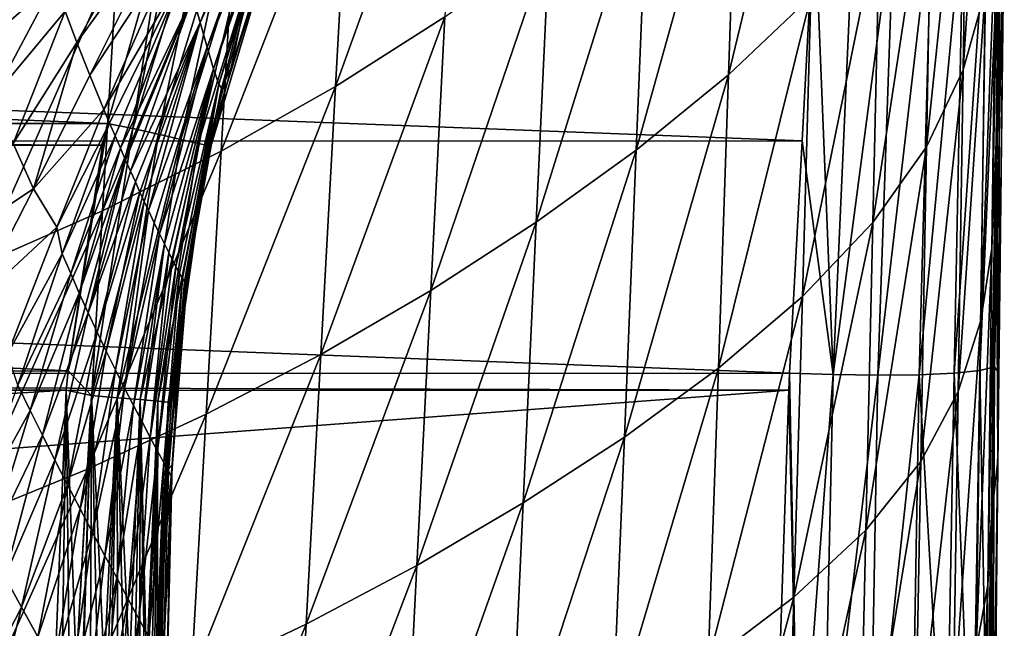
# Model space of a CAD drawing. Header units: metres. Extents: x -26 to 26, y -167 to 32.
# Tile 156 of 237: x 14.84 to 21.42, y -52.57 to -48.5. Entities that reach past the tile are written whole.
import ezdxf

# ---------------------------------------------------------------- set-up
doc = ezdxf.new("R2010")
doc.units = ezdxf.units.M
doc.layers.add('solid_12_411_043_XXX', color=7, linetype='CONTINUOUS')

msp = doc.modelspace()

# ---------------------------------------------------------------- linework, layer by layer
at = {"layer": 'solid_12_411_043_XXX'}
for points in [[(21.147385, -48.836487, 122.864868), (21.179817, -46.691254, 122.653419), (21.324718, -46.119251, 123.390266)], [(21.295624, -48.31287, 123.607498), (21.147385, -48.836487, 122.864868), (21.324718, -46.119251, 123.390266)], [(19.579268, -48.869297, 120.18119), (19.646389, -46.919754, 119.897278), (20.185606, -46.352318, 120.420013)], [(20.129675, -48.346111, 120.702133), (19.579268, -48.869297, 120.18119), (20.185606, -46.352318, 120.420013)], [(16.952269, -48.947502, 118.249619), (17.049564, -47.171906, 117.855789), (17.775686, -46.670677, 118.235878)], [(17.682816, -48.482407, 118.626152), (16.952269, -48.947502, 118.249619), (17.775686, -46.670677, 118.235878)], [(20.902916, -49.351681, 122.153343), (20.940804, -47.254211, 121.946899), (21.179817, -46.691254, 122.653419)], [(21.147385, -48.836487, 122.864868), (20.902916, -49.351681, 122.153343), (21.179817, -46.691254, 122.653419)], [(18.961594, -49.372841, 119.726112), (19.039236, -47.465828, 119.437508), (19.646389, -46.919754, 119.897278)], [(19.579268, -48.869297, 120.18119), (18.961594, -49.372841, 119.726112), (19.646389, -46.919754, 119.897278)], [(16.188889, -49.380344, 117.895767), (16.288599, -47.638382, 117.498535), (17.049564, -47.171906, 117.855789)], [(16.952269, -48.947502, 118.249619), (16.188889, -49.380344, 117.895767), (17.049564, -47.171906, 117.855789)], [(21.340755, -50.02956, 124.524185), (21.368694, -47.781528, 124.364944), (21.394154, -47.150623, 125.123932)], [(21.368063, -49.317299, 125.281731), (21.340755, -50.02956, 124.524185), (21.394154, -47.150623, 125.123932)], [(21.387072, -50.863335, 136.230362), (21.368063, -49.317299, 125.281731), (21.394154, -47.150623, 125.123932)], [(21.417324, -48.173458, 136.562485), (21.387072, -50.863335, 136.230362), (21.394154, -47.150623, 125.123932)], [(20.544867, -49.857216, 121.495453), (20.590855, -47.806606, 121.291893), (20.940804, -47.254211, 121.946899)], [(20.902916, -49.351681, 122.153343), (20.544867, -49.857216, 121.495453), (20.940804, -47.254211, 121.946899)], [(16.046909, -48.518673, 172.488663), (15.998068, -48.341267, 171.966751), (16.520918, -47.316696, 172.546875)], [(16.046909, -48.518673, 172.488663), (16.520918, -47.316696, 172.546875), (16.535498, -47.44838, 173.046539)], [(16.093515, -48.683411, 173.016571), (16.046909, -48.518673, 172.488663), (16.535498, -47.44838, 173.046539)], [(16.093515, -48.683411, 173.016571), (16.535498, -47.44838, 173.046539), (16.545717, -47.56422, 173.554184)], [(15.951117, -47.479836, 177.857468), (15.802127, -47.891842, 177.857498), (15.59853, -49.227356, 177.835999)], [(16.131395, -47.499569, 177.835388), (15.951117, -47.479836, 177.857468), (15.59853, -49.227356, 177.835999)], [(16.131395, -47.499569, 177.835388), (15.59853, -49.227356, 177.835999), (15.768338, -49.266399, 177.766327)], [(16.295891, -47.562515, 177.764038), (16.131395, -47.499569, 177.835388), (15.768338, -49.266399, 177.766327)], [(18.293474, -49.854027, 119.315552), (18.380079, -47.987633, 119.020851), (19.039236, -47.465828, 119.437508)], [(18.961594, -49.372841, 119.726112), (18.293474, -49.854027, 119.315552), (19.039236, -47.465828, 119.437508)], [(15.222576, -48.65226, 169.935516), (15.144398, -48.444199, 169.483017), (15.81244, -47.581478, 169.89238)], [(15.222576, -48.65226, 169.935516), (15.81244, -47.581478, 169.89238), (15.856897, -47.776741, 170.409103)], [(16.295891, -47.562515, 177.764038), (15.768338, -49.266399, 177.766327), (15.919296, -49.301113, 177.648285)], [(16.441633, -47.618294, 177.643143), (16.295891, -47.562515, 177.764038), (15.919296, -49.301113, 177.648285)], [(16.136372, -48.828148, 173.554581), (16.093515, -48.683411, 173.016571), (16.545717, -47.56422, 173.554184)], [(16.136372, -48.828148, 173.554581), (16.545717, -47.56422, 173.554184), (16.554007, -47.648315, 174.070282)], [(15.394899, -49.778694, 117.56498), (15.495204, -48.067688, 117.164551), (16.288599, -47.638382, 117.498535)], [(16.188889, -49.380344, 117.895767), (15.394899, -49.778694, 117.56498), (16.288599, -47.638382, 117.498535)], [(16.441633, -47.618294, 177.643143), (15.919296, -49.301113, 177.648285), (16.033222, -49.32732, 177.492523)], [(16.550554, -47.659985, 177.483871), (16.441633, -47.618294, 177.643143), (16.033222, -49.32732, 177.492523)], [(16.171364, -48.931309, 174.103073), (16.136372, -48.828148, 173.554581), (16.554007, -47.648315, 174.070282)], [(16.171364, -48.931309, 174.103073), (16.554007, -47.648315, 174.070282), (16.565229, -47.67886, 174.593338)], [(21.357491, -50.82267, 136.528122), (21.423376, -47.636192, 136.643402), (21.395739, -47.672367, 136.906403)], [(21.387072, -50.863335, 136.230362), (21.423376, -47.636192, 136.643402), (21.357491, -50.82267, 136.528122)], [(21.417324, -48.173458, 136.562485), (21.423376, -47.636192, 136.643402), (21.387072, -50.863335, 136.230362)], [(16.550554, -47.659985, 177.483871), (16.033222, -49.32732, 177.492523), (16.099882, -49.342659, 177.31778)], [(16.612696, -47.683777, 177.305893), (16.550554, -47.659985, 177.483871), (16.099882, -49.342659, 177.31778)], [(16.612696, -47.683777, 177.305893), (16.099882, -49.342659, 177.31778), (16.119419, -49.348251, 177.144073)], [(16.612696, -47.683777, 177.305893), (16.119419, -49.348251, 177.144073), (16.25396, -48.820103, 177.139465)], [(16.171364, -48.931309, 174.103073), (16.565229, -47.67886, 174.593338), (16.364384, -48.301785, 174.625336)], [(16.612696, -47.683777, 177.305893), (16.25396, -48.820103, 177.139465), (16.47332, -48.117638, 177.133438)], [(21.088388, -50.864628, 137.102203), (21.306042, -47.709385, 137.173477), (21.151449, -47.740597, 137.423782)], [(21.258745, -50.846306, 136.824554), (21.306042, -47.709385, 137.173477), (21.088388, -50.864628, 137.102203)], [(21.258745, -50.846306, 136.824554), (21.395739, -47.672367, 136.906403), (21.306042, -47.709385, 137.173477)], [(21.357491, -50.82267, 136.528122), (21.395739, -47.672367, 136.906403), (21.258745, -50.846306, 136.824554)], [(-20.15344, -47.768009, 137.908936), (20.070938, -49.311081, 137.751358), (20.153627, -47.764984, 137.909286)], [(-20.15344, -47.768009, 137.908936), (-20.070822, -49.312672, 137.751221), (20.070938, -49.311081, 137.751358)], [(15.309065, -48.871777, 170.419525), (15.222576, -48.65226, 169.935516), (15.856897, -47.776741, 170.409103)], [(15.309065, -48.871777, 170.419525), (15.856897, -47.776741, 170.409103), (15.902647, -47.96888, 170.927246)], [(20.279972, -50.873459, 137.606873), (20.153627, -47.764984, 137.909286), (20.070938, -49.311081, 137.751358)], [(20.279972, -50.873459, 137.606873), (20.41832, -47.775204, 137.879944), (20.153627, -47.764984, 137.909286)], [(20.279972, -50.873459, 137.606873), (20.687592, -47.774448, 137.789429), (20.41832, -47.775204, 137.879944)], [(20.576939, -50.878441, 137.507126), (20.687592, -47.774448, 137.789429), (20.279972, -50.873459, 137.606873)], [(20.576939, -50.878441, 137.507126), (20.939516, -47.762894, 137.634857), (20.687592, -47.774448, 137.789429)], [(20.854742, -50.875637, 137.336105), (20.939516, -47.762894, 137.634857), (20.576939, -50.878441, 137.507126)], [(20.854742, -50.875637, 137.336105), (21.151449, -47.740597, 137.423782), (20.939516, -47.762894, 137.634857)], [(21.088388, -50.864628, 137.102203), (21.151449, -47.740597, 137.423782), (20.854742, -50.875637, 137.336105)], [(21.266039, -50.512276, 123.76194), (21.295624, -48.31287, 123.607498), (21.368694, -47.781528, 124.364944)], [(21.340755, -50.02956, 124.524185), (21.266039, -50.512276, 123.76194), (21.368694, -47.781528, 124.364944)], [(20.073286, -50.351036, 120.905792), (20.129675, -48.346111, 120.702133), (20.590855, -47.806606, 121.291893)], [(20.544867, -49.857216, 121.495453), (20.073286, -50.351036, 120.905792), (20.590855, -47.806606, 121.291893)], [(15.802127, -47.891842, 177.857498), (-15.793832, -47.915928, 177.857498), (15.428016, -49.194134, 177.857605)], [(15.428016, -49.194134, 177.857605), (-15.793832, -47.915928, 177.857498), (-15.427872, -49.194653, 177.857605)], [(15.802127, -47.891842, 177.857498), (15.428016, -49.194134, 177.857605), (15.59853, -49.227356, 177.835999)], [(15.403319, -49.101276, 170.936539), (15.309065, -48.871777, 170.419525), (15.902647, -47.96888, 170.927246)], [(15.403319, -49.101276, 170.936539), (15.902647, -47.96888, 170.927246), (15.949611, -48.15723, 171.446625)], [(14.395704, -48.425217, 168.248093), (14.994381, -48.003799, 168.530655), (14.525048, -48.724968, 168.820816)], [(14.525048, -48.724968, 168.820816), (14.994381, -48.003799, 168.530655), (15.074738, -48.247807, 169.058212)], [(17.589512, -50.31028, 118.926781), (17.682816, -48.482407, 118.626152), (18.380079, -47.987633, 119.020851)], [(18.293474, -49.854027, 119.315552), (17.589512, -50.31028, 118.926781), (18.380079, -47.987633, 119.020851)], [(14.574523, -50.140686, 117.253006), (14.673678, -48.457817, 116.849915), (15.495204, -48.067688, 117.164551)], [(15.394899, -49.778694, 117.56498), (14.574523, -50.140686, 117.253006), (15.495204, -48.067688, 117.164551)], [(15.441415, -49.191559, 171.143753), (15.403319, -49.101276, 170.936539), (15.949611, -48.15723, 171.446625)], [(15.478382, -49.277931, 171.344055), (15.441415, -49.191559, 171.143753), (15.949611, -48.15723, 171.446625)], [(15.51418, -49.360447, 171.537323), (15.478382, -49.277931, 171.344055), (15.949611, -48.15723, 171.446625)], [(15.51418, -49.360447, 171.537323), (15.949611, -48.15723, 171.446625), (15.998068, -48.341267, 171.966751)], [(16.364384, -48.301785, 174.625336), (16.47332, -48.117638, 177.133438), (16.25396, -48.820103, 177.139465)], [(14.525048, -48.724968, 168.820816), (15.074738, -48.247807, 169.058212), (14.660029, -49.025883, 169.37973)], [(14.660029, -49.025883, 169.37973), (15.074738, -48.247807, 169.058212), (15.144398, -48.444199, 169.483017)], [(16.171364, -48.931309, 174.103073), (16.364384, -48.301785, 174.625336), (16.191839, -48.953091, 174.6595)], [(16.191839, -48.953091, 174.6595), (16.364384, -48.301785, 174.625336), (16.25396, -48.820103, 177.139465)], [(21.114485, -50.987659, 123.014282), (21.147385, -48.836487, 122.864868), (21.295624, -48.31287, 123.607498)], [(21.266039, -50.512276, 123.76194), (21.114485, -50.987659, 123.014282), (21.295624, -48.31287, 123.607498)], [(15.548776, -49.439182, 171.723602), (15.51418, -49.360447, 171.537323), (15.998068, -48.341267, 171.966751)], [(15.582169, -49.514267, 171.90332), (15.548776, -49.439182, 171.723602), (15.998068, -48.341267, 171.966751)], [(15.582169, -49.514267, 171.90332), (15.998068, -48.341267, 171.966751), (16.046909, -48.518673, 172.488663)], [(19.511707, -50.829994, 120.388062), (19.579268, -48.869297, 120.18119), (20.129675, -48.346111, 120.702133)], [(20.073286, -50.351036, 120.905792), (19.511707, -50.829994, 120.388062), (20.129675, -48.346111, 120.702133)], [(14.660029, -49.025883, 169.37973), (15.144398, -48.444199, 169.483017), (14.798154, -49.328941, 169.921173)], [(14.798154, -49.328941, 169.921173), (15.144398, -48.444199, 169.483017), (15.222576, -48.65226, 169.935516)], [(16.854561, -50.739155, 118.555664), (16.952269, -48.947502, 118.249619), (17.682816, -48.482407, 118.626152)], [(17.589512, -50.31028, 118.926781), (16.854561, -50.739155, 118.555664), (17.682816, -48.482407, 118.626152)], [(15.614237, -49.585541, 172.076492), (15.582169, -49.514267, 171.90332), (16.046909, -48.518673, 172.488663)], [(15.644932, -49.652996, 172.24353), (15.614237, -49.585541, 172.076492), (16.046909, -48.518673, 172.488663)], [(15.674187, -49.716579, 172.404526), (15.644932, -49.652996, 172.24353), (16.046909, -48.518673, 172.488663)], [(15.701973, -49.776318, 172.559662), (15.674187, -49.716579, 172.404526), (16.046909, -48.518673, 172.488663)], [(15.701973, -49.776318, 172.559662), (16.046909, -48.518673, 172.488663), (16.093515, -48.683411, 173.016571)], [(14.798154, -49.328941, 169.921173), (15.222576, -48.65226, 169.935516), (14.932984, -49.631203, 170.443344)], [(14.932984, -49.631203, 170.443344), (15.222576, -48.65226, 169.935516), (15.309065, -48.871777, 170.419525)], [(15.7409, -49.858868, 172.781815), (15.701973, -49.776318, 172.559662), (16.093515, -48.683411, 173.016571)], [(15.776541, -49.933201, 172.991547), (15.7409, -49.858868, 172.781815), (16.093515, -48.683411, 173.016571)], [(15.776541, -49.933201, 172.991547), (16.093515, -48.683411, 173.016571), (16.136372, -48.828148, 173.554581)], [(15.808924, -49.999596, 173.189087), (15.776541, -49.933201, 172.991547), (16.136372, -48.828148, 173.554581)], [(15.83805, -50.058273, 173.374893), (15.808924, -49.999596, 173.189087), (16.136372, -48.828148, 173.554581)], [(15.863741, -50.109066, 173.549545), (15.83805, -50.058273, 173.374893), (16.136372, -48.828148, 173.554581)], [(15.885902, -50.151974, 173.713516), (15.863741, -50.109066, 173.549545), (16.136372, -48.828148, 173.554581)], [(15.885902, -50.151974, 173.713516), (16.136372, -48.828148, 173.554581), (16.171364, -48.931309, 174.103073)], [(16.191839, -48.953091, 174.6595), (16.25396, -48.820103, 177.139465), (16.119419, -49.348251, 177.144073)], [(20.864578, -51.455242, 122.298477), (20.902916, -49.351681, 122.153343), (21.147385, -48.836487, 122.864868)], [(21.114485, -50.987659, 123.014282), (20.864578, -51.455242, 122.298477), (21.147385, -48.836487, 122.864868)], [(14.932984, -49.631203, 170.443344), (15.309065, -48.871777, 170.419525), (15.403319, -49.101276, 170.936539)], [(18.883532, -51.291027, 119.939034), (18.961594, -49.372841, 119.726112), (19.579268, -48.869297, 120.18119)], [(19.511707, -50.829994, 120.388062), (18.883532, -51.291027, 119.939034), (19.579268, -48.869297, 120.18119)], [(15.910218, -50.197693, 173.91713), (15.885902, -50.151974, 173.713516), (16.171364, -48.931309, 174.103073)], [(15.928935, -50.231323, 174.104736), (15.910218, -50.197693, 173.91713), (16.171364, -48.931309, 174.103073)], [(15.942577, -50.254162, 174.277756), (15.928935, -50.231323, 174.104736), (16.171364, -48.931309, 174.103073)], [(15.942577, -50.254162, 174.277756), (16.171364, -48.931309, 174.103073), (16.190361, -48.959385, 174.659836)], [(15.954689, -50.270878, 174.513031), (15.942577, -50.254162, 174.277756), (16.190361, -48.959385, 174.659836)], [(15.954689, -50.270878, 174.513031), (16.190361, -48.959385, 174.659836), (16.058577, -49.599598, 174.69249)], [(16.058577, -49.599598, 174.69249), (16.190361, -48.959385, 174.659836), (16.085787, -49.499352, 177.145386)], [(16.190361, -48.959385, 174.659836), (16.119419, -49.348251, 177.144073), (16.085787, -49.499352, 177.145386)], [(16.088787, -51.138279, 118.20697), (16.188889, -49.380344, 117.895767), (16.952269, -48.947502, 118.249619)], [(16.854561, -50.739155, 118.555664), (16.088787, -51.138279, 118.20697), (16.952269, -48.947502, 118.249619)], [(16.190361, -48.959385, 174.659836), (16.191839, -48.953091, 174.6595), (16.119419, -49.348251, 177.144073)], [(16.171364, -48.931309, 174.103073), (16.191839, -48.953091, 174.6595), (16.190361, -48.959385, 174.659836)], [(14.932984, -49.631203, 170.443344), (15.403319, -49.101276, 170.936539), (15.088636, -49.88694, 170.949097)], [(15.088636, -49.88694, 170.949097), (15.403319, -49.101276, 170.936539), (15.441415, -49.191559, 171.143753)], [(15.428016, -49.194134, 177.857605), (-15.427872, -49.194653, 177.857605), (15.395385, -49.340431, 177.85762)], [(15.395385, -49.340431, 177.85762), (-15.427872, -49.194653, 177.857605), (-15.391902, -49.356426, 177.85762)], [(15.125737, -50.066536, 171.15892), (15.088636, -49.88694, 170.949097), (15.441415, -49.191559, 171.143753)], [(15.125737, -50.066536, 171.15892), (15.441415, -49.191559, 171.143753), (15.478382, -49.277931, 171.344055)], [(15.428016, -49.194134, 177.857605), (15.395385, -49.340431, 177.85762), (15.16438, -50.84795, 177.857758)], [(15.59853, -49.227356, 177.835999), (15.428016, -49.194134, 177.857605), (15.16438, -50.84795, 177.857758)], [(15.59853, -49.227356, 177.835999), (15.16438, -50.84795, 177.857758), (15.321976, -51.013905, 177.836533)], [(15.768338, -49.266399, 177.766327), (15.59853, -49.227356, 177.835999), (15.321976, -51.013905, 177.836533)], [(15.125737, -50.066536, 171.15892), (15.478382, -49.277931, 171.344055), (15.182391, -50.198521, 171.370193)], [(15.182391, -50.198521, 171.370193), (15.478382, -49.277931, 171.344055), (15.51418, -49.360447, 171.537323)], [(15.768338, -49.266399, 177.766327), (15.321976, -51.013905, 177.836533), (15.493834, -51.0284, 177.768311)], [(15.919296, -49.301113, 177.648285), (15.768338, -49.266399, 177.766327), (15.493834, -51.0284, 177.768311)], [(-20.070822, -49.312672, 137.751221), (19.987951, -50.863735, 137.638336), (20.070938, -49.311081, 137.751358)], [(-20.070822, -49.312672, 137.751221), (-19.987764, -50.866928, 137.638153), (19.987951, -50.863735, 137.638336)], [(15.395385, -49.340431, 177.85762), (-15.391902, -49.356426, 177.85762), (15.16438, -50.84795, 177.857758)], [(15.16438, -50.84795, 177.857758), (-15.391902, -49.356426, 177.85762), (-15.163492, -50.857059, 177.857758)], [(14.798154, -49.328941, 169.921173), (14.932984, -49.631203, 170.443344), (14.346543, -50.019833, 170.028488)], [(15.182391, -50.198521, 171.370193), (15.51418, -49.360447, 171.537323), (15.239387, -50.329845, 171.584183)], [(15.239387, -50.329845, 171.584183), (15.51418, -49.360447, 171.537323), (15.548776, -49.439182, 171.723602)], [(15.919296, -49.301113, 177.648285), (15.493834, -51.0284, 177.768311), (15.647059, -51.041328, 177.652847)], [(16.033222, -49.32732, 177.492523), (15.919296, -49.301113, 177.648285), (15.647059, -51.041328, 177.652847)], [(16.033222, -49.32732, 177.492523), (15.647059, -51.041328, 177.652847), (15.76369, -51.051174, 177.500275)], [(16.099882, -49.342659, 177.31778), (16.033222, -49.32732, 177.492523), (15.76369, -51.051174, 177.500275)], [(16.099882, -49.342659, 177.31778), (15.76369, -51.051174, 177.500275), (15.833428, -51.057068, 177.328522)], [(16.099882, -49.342659, 177.31778), (15.833428, -51.057068, 177.328522), (15.856687, -51.055359, 177.156906)], [(16.099882, -49.342659, 177.31778), (15.856687, -51.055359, 177.156906), (15.865534, -50.955078, 177.156311)], [(16.099882, -49.342659, 177.31778), (15.865534, -50.955078, 177.156311), (15.957527, -50.197002, 177.151047)], [(16.099882, -49.342659, 177.31778), (15.957527, -50.197002, 177.151047), (16.085787, -49.499352, 177.145386)], [(16.099882, -49.342659, 177.31778), (16.085787, -49.499352, 177.145386), (16.119419, -49.348251, 177.144073)], [(20.279972, -50.873459, 137.606873), (20.070938, -49.311081, 137.751358), (19.987951, -50.863735, 137.638336)], [(20.498444, -51.914055, 121.63842), (20.544867, -49.857216, 121.495453), (20.902916, -49.351681, 122.153343)], [(20.864578, -51.455242, 122.298477), (20.498444, -51.914055, 121.63842), (20.902916, -49.351681, 122.153343)], [(21.312237, -52.280678, 124.635971), (21.340755, -50.02956, 124.524185), (21.368063, -49.317299, 125.281731)], [(21.337294, -51.824711, 125.410385), (21.312237, -52.280678, 124.635971), (21.368063, -49.317299, 125.281731)], [(21.380535, -51.446678, 136.179474), (21.337294, -51.824711, 125.410385), (21.368063, -49.317299, 125.281731)], [(21.380535, -51.446678, 136.179474), (21.368063, -49.317299, 125.281731), (21.387072, -50.863335, 136.230362)], [(15.294225, -51.505592, 117.881058), (15.394899, -49.778694, 117.56498), (16.188889, -49.380344, 117.895767)], [(16.088787, -51.138279, 118.20697), (15.294225, -51.505592, 117.881058), (16.188889, -49.380344, 117.895767)], [(18.206469, -51.731621, 119.535873), (18.293474, -49.854027, 119.315552), (18.961594, -49.372841, 119.726112)], [(18.883532, -51.291027, 119.939034), (18.206469, -51.731621, 119.535873), (18.961594, -49.372841, 119.726112)], [(15.239387, -50.329845, 171.584183), (15.548776, -49.439182, 171.723602), (15.298614, -50.460865, 171.800369)], [(15.298614, -50.460865, 171.800369), (15.548776, -49.439182, 171.723602), (15.582169, -49.514267, 171.90332)], [(15.298614, -50.460865, 171.800369), (15.582169, -49.514267, 171.90332), (15.614237, -49.585541, 172.076492)], [(16.058577, -49.599598, 174.69249), (16.085787, -49.499352, 177.145386), (15.957527, -50.197002, 177.151047)], [(15.298614, -50.460865, 171.800369), (15.614237, -49.585541, 172.076492), (15.358444, -50.590397, 172.01944)], [(15.358444, -50.590397, 172.01944), (15.614237, -49.585541, 172.076492), (15.644932, -49.652996, 172.24353)], [(15.954689, -50.270878, 174.513031), (16.058577, -49.599598, 174.69249), (15.958297, -50.269886, 174.724091)], [(15.958297, -50.269886, 174.724091), (16.058577, -49.599598, 174.69249), (15.957527, -50.197002, 177.151047)], [(14.932984, -49.631203, 170.443344), (14.542248, -50.395672, 170.512833), (14.346543, -50.019833, 170.028488)], [(14.932984, -49.631203, 170.443344), (15.088636, -49.88694, 170.949097), (14.542248, -50.395672, 170.512833)], [(15.358444, -50.590397, 172.01944), (15.644932, -49.652996, 172.24353), (15.419497, -50.718033, 172.241608)], [(15.419497, -50.718033, 172.241608), (15.644932, -49.652996, 172.24353), (15.674187, -49.716579, 172.404526)], [(15.419497, -50.718033, 172.241608), (15.674187, -49.716579, 172.404526), (15.48073, -50.842697, 172.467468)], [(15.48073, -50.842697, 172.467468), (15.674187, -49.716579, 172.404526), (15.701973, -49.776318, 172.559662)], [(14.47502, -51.839367, 117.573311), (14.574523, -50.140686, 117.253006), (15.394899, -49.778694, 117.56498)], [(15.294225, -51.505592, 117.881058), (14.47502, -51.839367, 117.573311), (15.394899, -49.778694, 117.56498)], [(15.48073, -50.842697, 172.467468), (15.701973, -49.776318, 172.559662), (15.541668, -50.963615, 172.697556)], [(15.541668, -50.963615, 172.697556), (15.701973, -49.776318, 172.559662), (15.7409, -49.858868, 172.781815)], [(15.088636, -49.88694, 170.949097), (14.758916, -50.736664, 170.96376), (14.542248, -50.395672, 170.512833)], [(15.125737, -50.066536, 171.15892), (14.758916, -50.736664, 170.96376), (15.088636, -49.88694, 170.949097)], [(15.541668, -50.963615, 172.697556), (15.7409, -49.858868, 172.781815), (15.776541, -49.933201, 172.991547)], [(17.495825, -52.149376, 119.154266), (17.589512, -50.31028, 118.926781), (18.293474, -49.854027, 119.315552)], [(18.206469, -51.731621, 119.535873), (17.495825, -52.149376, 119.154266), (18.293474, -49.854027, 119.315552)], [(20.016479, -52.362328, 121.04953), (20.073286, -50.351036, 120.905792), (20.544867, -49.857216, 121.495453)], [(20.498444, -51.914055, 121.63842), (20.016479, -52.362328, 121.04953), (20.544867, -49.857216, 121.495453)], [(15.541668, -50.963615, 172.697556), (15.776541, -49.933201, 172.991547), (15.601551, -51.079937, 172.932465)], [(15.601551, -51.079937, 172.932465), (15.776541, -49.933201, 172.991547), (15.808924, -49.999596, 173.189087)], [(15.601551, -51.079937, 172.932465), (15.808924, -49.999596, 173.189087), (15.659239, -51.190502, 173.172867)], [(15.659239, -51.190502, 173.172867), (15.808924, -49.999596, 173.189087), (15.83805, -50.058273, 173.374893)], [(14.828591, -50.944645, 171.148392), (14.758916, -50.736664, 170.96376), (15.125737, -50.066536, 171.15892)], [(14.828591, -50.944645, 171.148392), (15.125737, -50.066536, 171.15892), (15.182391, -50.198521, 171.370193)], [(15.659239, -51.190502, 173.172867), (15.83805, -50.058273, 173.374893), (15.7135, -51.293407, 173.419632)], [(15.7135, -51.293407, 173.419632), (15.83805, -50.058273, 173.374893), (15.863741, -50.109066, 173.549545)], [(21.235899, -52.714951, 123.86908), (21.266039, -50.512276, 123.76194), (21.340755, -50.02956, 124.524185)], [(21.312237, -52.280678, 124.635971), (21.235899, -52.714951, 123.86908), (21.340755, -50.02956, 124.524185)], [(15.7135, -51.293407, 173.419632), (15.863741, -50.109066, 173.549545), (15.885902, -50.151974, 173.713516)], [(15.7135, -51.293407, 173.419632), (15.885902, -50.151974, 173.713516), (15.762444, -51.385239, 173.674072)], [(15.762444, -51.385239, 173.674072), (15.885902, -50.151974, 173.713516), (15.910218, -50.197693, 173.91713)], [(14.911299, -51.112732, 171.338165), (14.828591, -50.944645, 171.148392), (15.182391, -50.198521, 171.370193)], [(14.911299, -51.112732, 171.338165), (15.182391, -50.198521, 171.370193), (15.239387, -50.329845, 171.584183)], [(15.762444, -51.385239, 173.674072), (15.910218, -50.197693, 173.91713), (15.804003, -51.462078, 173.937195)], [(15.804003, -51.462078, 173.937195), (15.910218, -50.197693, 173.91713), (15.928935, -50.231323, 174.104736)], [(15.958297, -50.269886, 174.724091), (15.957527, -50.197002, 177.151047), (15.865534, -50.955078, 177.156311)], [(15.804003, -51.462078, 173.937195), (15.928935, -50.231323, 174.104736), (15.835936, -51.519981, 174.208832)], [(15.835936, -51.519981, 174.208832), (15.928935, -50.231323, 174.104736), (15.942577, -50.254162, 174.277756)], [(15.835936, -51.519981, 174.208832), (15.942577, -50.254162, 174.277756), (15.855034, -51.554199, 174.487701)], [(15.855034, -51.554199, 174.487701), (15.942577, -50.254162, 174.277756), (15.954689, -50.270878, 174.513031)], [(15.855034, -51.554199, 174.487701), (15.954689, -50.270878, 174.513031), (15.861445, -51.477375, 174.768478)], [(15.958297, -50.269886, 174.724091), (15.865534, -50.955078, 177.156311), (15.856687, -51.055359, 177.156906)], [(15.899571, -50.854687, 174.748291), (15.958297, -50.269886, 174.724091), (15.856687, -51.055359, 177.156906)], [(15.861445, -51.477375, 174.768478), (15.958297, -50.269886, 174.724091), (15.899571, -50.854687, 174.748291)], [(15.954689, -50.270878, 174.513031), (15.958297, -50.269886, 174.724091), (15.861445, -51.477375, 174.768478)], [(14.993044, -51.279526, 171.534073), (14.911299, -51.112732, 171.338165), (15.239387, -50.329845, 171.584183)], [(14.993044, -51.279526, 171.534073), (15.239387, -50.329845, 171.584183), (15.298614, -50.460865, 171.800369)], [(16.756491, -52.542049, 118.789742), (16.854561, -50.739155, 118.555664), (17.589512, -50.31028, 118.926781)], [(17.495825, -52.149376, 119.154266), (16.756491, -52.542049, 118.789742), (17.589512, -50.31028, 118.926781)], [(19.443741, -52.797192, 120.535667), (19.511707, -50.829994, 120.388062), (20.073286, -50.351036, 120.905792)], [(20.016479, -52.362328, 121.04953), (19.443741, -52.797192, 120.535667), (20.073286, -50.351036, 120.905792)], [(15.076728, -51.445713, 171.734787), (14.993044, -51.279526, 171.534073), (15.298614, -50.460865, 171.800369)], [(15.076728, -51.445713, 171.734787), (15.298614, -50.460865, 171.800369), (15.358444, -50.590397, 172.01944)], [(21.081062, -53.142273, 123.116562), (21.114485, -50.987659, 123.014282), (21.266039, -50.512276, 123.76194)], [(21.235899, -52.714951, 123.86908), (21.081062, -53.142273, 123.116562), (21.266039, -50.512276, 123.76194)], [(15.160727, -51.610126, 171.940964), (15.076728, -51.445713, 171.734787), (15.358444, -50.590397, 172.01944)], [(15.160727, -51.610126, 171.940964), (15.358444, -50.590397, 172.01944), (15.419497, -50.718033, 172.241608)], [(15.244871, -51.772079, 172.153229), (15.160727, -51.610126, 171.940964), (15.419497, -50.718033, 172.241608)], [(15.244871, -51.772079, 172.153229), (15.419497, -50.718033, 172.241608), (15.48073, -50.842697, 172.467468)], [(15.988341, -52.907478, 118.447327), (16.088787, -51.138279, 118.20697), (16.854561, -50.739155, 118.555664)], [(16.756491, -52.542049, 118.789742), (15.988341, -52.907478, 118.447327), (16.854561, -50.739155, 118.555664)], [(-19.987764, -50.866928, 137.638153), (19.982176, -50.978348, 137.63179), (19.987951, -50.863735, 137.638336)], [(-19.987764, -50.866928, 137.638153), (-19.981949, -50.982407, 137.631577), (19.982176, -50.978348, 137.63179)], [(15.16438, -50.84795, 177.857758), (-15.163492, -50.857059, 177.857758), (-15.152524, -50.978325, 177.857758)], [(15.16438, -50.84795, 177.857758), (-15.152524, -50.978325, 177.857758), (15.152666, -50.976955, 177.857758)], [(15.16438, -50.84795, 177.857758), (15.152666, -50.976955, 177.857758), (15.321976, -51.013905, 177.836533)], [(15.32825, -51.930496, 172.372253), (15.244871, -51.772079, 172.153229), (15.48073, -50.842697, 172.467468)], [(15.32825, -51.930496, 172.372253), (15.48073, -50.842697, 172.467468), (15.541668, -50.963615, 172.697556)], [(15.899571, -50.854687, 174.748291), (15.856687, -51.055359, 177.156906), (15.82461, -51.51627, 177.159286)], [(15.861445, -51.477375, 174.768478), (15.899571, -50.854687, 174.748291), (15.82461, -51.51627, 177.159286)], [(18.805079, -53.215847, 120.093315), (18.883532, -51.291027, 119.939034), (19.511707, -50.829994, 120.388062)], [(19.443741, -52.797192, 120.535667), (18.805079, -53.215847, 120.093315), (19.511707, -50.829994, 120.388062)], [(20.047403, -53.965572, 137.539001), (19.987951, -50.863735, 137.638336), (19.982176, -50.978348, 137.63179)], [(20.279972, -50.873459, 137.606873), (19.987951, -50.863735, 137.638336), (20.047403, -53.965572, 137.539001)], [(20.279972, -50.873459, 137.606873), (20.047403, -53.965572, 137.539001), (20.210266, -53.967373, 137.511261)], [(20.576939, -50.878441, 137.507126), (20.279972, -50.873459, 137.606873), (20.210266, -53.967373, 137.511261)], [(20.576939, -50.878441, 137.507126), (20.210266, -53.967373, 137.511261), (20.521521, -53.97081, 137.402069)], [(20.854742, -50.875637, 137.336105), (20.521521, -53.97081, 137.402069), (20.800604, -53.973896, 137.226227)], [(20.854742, -50.875637, 137.336105), (20.576939, -50.878441, 137.507126), (20.521521, -53.97081, 137.402069)], [(20.854742, -50.875637, 137.336105), (20.800604, -53.973896, 137.226227), (21.033401, -53.976467, 136.99263)], [(21.088388, -50.864628, 137.102203), (20.854742, -50.875637, 137.336105), (21.033401, -53.976467, 136.99263)], [(21.088388, -50.864628, 137.102203), (21.033401, -53.976467, 136.99263), (21.208447, -53.978401, 136.712631)], [(21.258745, -50.846306, 136.824554), (21.088388, -50.864628, 137.102203), (21.208447, -53.978401, 136.712631)], [(21.258745, -50.846306, 136.824554), (21.208447, -53.978401, 136.712631), (21.316563, -53.979595, 136.400696)], [(21.357491, -50.82267, 136.528122), (21.258745, -50.846306, 136.824554), (21.316563, -53.979595, 136.400696)], [(21.357491, -50.82267, 136.528122), (21.316563, -53.979595, 136.400696), (21.343668, -53.979897, 136.237839)], [(21.387072, -50.863335, 136.230362), (21.357491, -50.82267, 136.528122), (21.343668, -53.979897, 136.237839)], [(21.387072, -50.863335, 136.230362), (21.343668, -53.979897, 136.237839), (21.352343, -53.979992, 136.072861)], [(21.380535, -51.446678, 136.179474), (21.387072, -50.863335, 136.230362), (21.352343, -53.979992, 136.072861)], [(14.521936, -51.818737, 171.140793), (14.828591, -50.944645, 171.148392), (14.911299, -51.112732, 171.338165)], [(-19.981949, -50.982407, 137.631577), (-19.882414, -53.963749, 137.548279), (19.982176, -50.978348, 137.63179)], [(19.982176, -50.978348, 137.63179), (-19.882414, -53.963749, 137.548279), (19.882442, -53.963749, 137.548279)], [(15.152666, -50.976955, 177.857758), (-15.152524, -50.978325, 177.857758), (-15.079211, -52.822376, 177.857925)], [(15.152666, -50.976955, 177.857758), (-15.079211, -52.822376, 177.857925), (15.07924, -52.822376, 177.857925)], [(15.152666, -50.976955, 177.857758), (15.07924, -52.822376, 177.857925), (15.125468, -52.823017, 177.856415)], [(15.152666, -50.976955, 177.857758), (15.125468, -52.823017, 177.856415), (15.172552, -52.823669, 177.851746)], [(15.152666, -50.976955, 177.857758), (15.172552, -52.823669, 177.851746), (15.219223, -52.824318, 177.843948)], [(15.321976, -51.013905, 177.836533), (15.152666, -50.976955, 177.857758), (15.219223, -52.824318, 177.843948)], [(15.410219, -52.084507, 172.598724), (15.32825, -51.930496, 172.372253), (15.541668, -50.963615, 172.697556)], [(15.410219, -52.084507, 172.598724), (15.541668, -50.963615, 172.697556), (15.601551, -51.079937, 172.932465)], [(20.047403, -53.965572, 137.539001), (19.982176, -50.978348, 137.63179), (19.882442, -53.963749, 137.548279)], [(20.825735, -53.562405, 122.396652), (20.864578, -51.455242, 122.298477), (21.114485, -50.987659, 123.014282)], [(21.081062, -53.142273, 123.116562), (20.825735, -53.562405, 122.396652), (21.114485, -50.987659, 123.014282)], [(15.321976, -51.013905, 177.836533), (15.219223, -52.824318, 177.843948), (15.26063, -52.824894, 177.834305)], [(15.321976, -51.013905, 177.836533), (15.26063, -52.824894, 177.834305), (15.265583, -52.824963, 177.832962)], [(15.321976, -51.013905, 177.836533), (15.265583, -52.824963, 177.832962), (15.313991, -52.825634, 177.817886)], [(15.321976, -51.013905, 177.836533), (15.313991, -52.825634, 177.817886), (15.361176, -52.82629, 177.799393)], [(15.321976, -51.013905, 177.836533), (15.361176, -52.82629, 177.799393), (15.406894, -52.826927, 177.777573)], [(15.493834, -51.0284, 177.768311), (15.321976, -51.013905, 177.836533), (15.406894, -52.826927, 177.777573)], [(15.493834, -51.0284, 177.768311), (15.406894, -52.826927, 177.777573), (15.429794, -52.827248, 177.765091)], [(15.493834, -51.0284, 177.768311), (15.429794, -52.827248, 177.765091), (15.451644, -52.827553, 177.752121)], [(15.493834, -51.0284, 177.768311), (15.451644, -52.827553, 177.752121), (15.49516, -52.828156, 177.722946)], [(15.493834, -51.0284, 177.768311), (15.536426, -52.828732, 177.690613), (15.5752, -52.829273, 177.655304)], [(15.647059, -51.041328, 177.652847), (15.493834, -51.0284, 177.768311), (15.5752, -52.829273, 177.655304)], [(15.493834, -51.0284, 177.768311), (15.49516, -52.828156, 177.722946), (15.536426, -52.828732, 177.690613)], [(15.647059, -51.041328, 177.652847), (15.5752, -52.829273, 177.655304), (15.611256, -52.829777, 177.617218)], [(15.647059, -51.041328, 177.652847), (15.611256, -52.829777, 177.617218), (15.644386, -52.830242, 177.576599)], [(15.647059, -51.041328, 177.652847), (15.644386, -52.830242, 177.576599), (15.674404, -52.830662, 177.533646)], [(15.647059, -51.041328, 177.652847), (15.674404, -52.830662, 177.533646), (15.688359, -52.830856, 177.511108)], [(15.76369, -51.051174, 177.500275), (15.647059, -51.041328, 177.652847), (15.688359, -52.830856, 177.511108)], [(15.76369, -51.051174, 177.500275), (15.688359, -52.830856, 177.511108), (15.700749, -52.831032, 177.489365)], [(15.76369, -51.051174, 177.500275), (15.700749, -52.831032, 177.489365), (15.723446, -52.831348, 177.444077)], [(15.76369, -51.051174, 177.500275), (15.723446, -52.831348, 177.444077), (15.742856, -52.831623, 177.397263)], [(15.76369, -51.051174, 177.500275), (15.742856, -52.831623, 177.397263), (15.758875, -52.831848, 177.349152)], [(15.76369, -51.051174, 177.500275), (15.758875, -52.831848, 177.349152), (15.760588, -52.831875, 177.343231)], [(15.833428, -51.057068, 177.328522), (15.76369, -51.051174, 177.500275), (15.760588, -52.831875, 177.343231)], [(15.833428, -51.057068, 177.328522), (15.760588, -52.831875, 177.343231), (15.770771, -52.83202, 177.302948)], [(15.833428, -51.057068, 177.328522), (15.770771, -52.83202, 177.302948), (15.77947, -52.832142, 177.256424)], [(15.833428, -51.057068, 177.328522), (15.77947, -52.832142, 177.256424), (15.785045, -52.832226, 177.209427)], [(15.833428, -51.057068, 177.328522), (15.785045, -52.832226, 177.209427), (15.787468, -52.832264, 177.162277)], [(15.833428, -51.057068, 177.328522), (15.787468, -52.832264, 177.162277), (15.800138, -52.137493, 177.161438)], [(15.833428, -51.057068, 177.328522), (15.800138, -52.137493, 177.161438), (15.82461, -51.51627, 177.159286)], [(15.833428, -51.057068, 177.328522), (15.82461, -51.51627, 177.159286), (15.856687, -51.055359, 177.156906)], [(14.632464, -52.0233, 171.308044), (14.521936, -51.818737, 171.140793), (14.911299, -51.112732, 171.338165)], [(14.632464, -52.0233, 171.308044), (14.911299, -51.112732, 171.338165), (14.993044, -51.279526, 171.534073)], [(15.193227, -53.243774, 118.127335), (15.294225, -51.505592, 117.881058), (16.088787, -51.138279, 118.20697)], [(15.988341, -52.907478, 118.447327), (15.193227, -53.243774, 118.127335), (16.088787, -51.138279, 118.20697)], [(15.490005, -52.233112, 172.833405), (15.410219, -52.084507, 172.598724), (15.601551, -51.079937, 172.932465)], [(15.490005, -52.233112, 172.833405), (15.601551, -51.079937, 172.932465), (15.659239, -51.190502, 173.172867)], [(15.566512, -52.374874, 173.077286), (15.490005, -52.233112, 172.833405), (15.659239, -51.190502, 173.172867)], [(15.566512, -52.374874, 173.077286), (15.659239, -51.190502, 173.172867), (15.7135, -51.293407, 173.419632)], [(14.742228, -52.226463, 171.48465), (14.632464, -52.0233, 171.308044), (14.993044, -51.279526, 171.534073)], [(14.742228, -52.226463, 171.48465), (14.993044, -51.279526, 171.534073), (15.076728, -51.445713, 171.734787)], [(15.638324, -52.507389, 173.33165), (15.566512, -52.374874, 173.077286), (15.7135, -51.293407, 173.419632)], [(15.638324, -52.507389, 173.33165), (15.7135, -51.293407, 173.419632), (15.762444, -51.385239, 173.674072)], [(18.119087, -53.615967, 119.698151), (18.206469, -51.731621, 119.535873), (18.883532, -51.291027, 119.939034)], [(18.805079, -53.215847, 120.093315), (18.119087, -53.615967, 119.698151), (18.883532, -51.291027, 119.939034)], [(15.70335, -52.626461, 173.598297), (15.638324, -52.507389, 173.33165), (15.762444, -51.385239, 173.674072)], [(15.70335, -52.626461, 173.598297), (15.762444, -51.385239, 173.674072), (15.804003, -51.462078, 173.937195)], [(14.852659, -52.428402, 171.668777), (14.742228, -52.226463, 171.48465), (15.076728, -51.445713, 171.734787)], [(14.852659, -52.428402, 171.668777), (15.076728, -51.445713, 171.734787), (15.160727, -51.610126, 171.940964)], [(15.7588, -52.726887, 173.878799), (15.70335, -52.626461, 173.598297), (15.804003, -51.462078, 173.937195)], [(15.7588, -52.726887, 173.878799), (15.804003, -51.462078, 173.937195), (15.835936, -51.519981, 174.208832)], [(20.451523, -53.974659, 121.734596), (20.498444, -51.914055, 121.63842), (20.864578, -51.455242, 122.298477)], [(20.825735, -53.562405, 122.396652), (20.451523, -53.974659, 121.734596), (20.864578, -51.455242, 122.298477)], [(21.380535, -51.446678, 136.179474), (21.352343, -53.979992, 136.072861), (21.337294, -51.824711, 125.410385)], [(14.375212, -53.549355, 117.824814), (14.47502, -51.839367, 117.573311), (15.294225, -51.505592, 117.881058)], [(15.193227, -53.243774, 118.127335), (14.375212, -53.549355, 117.824814), (15.294225, -51.505592, 117.881058)], [(15.80097, -52.803562, 174.172928), (15.7588, -52.726887, 173.878799), (15.835936, -51.519981, 174.208832)], [(15.861445, -51.477375, 174.768478), (15.82461, -51.51627, 177.159286), (15.800138, -52.137493, 177.161438)], [(15.857951, -51.560776, 174.770676), (15.861445, -51.477375, 174.768478), (15.800138, -52.137493, 177.161438)], [(15.80097, -52.803562, 174.172928), (15.835936, -51.519981, 174.208832), (15.855034, -51.554199, 174.487701)], [(15.855034, -51.554199, 174.487701), (15.861445, -51.477375, 174.768478), (15.857951, -51.560776, 174.770676)], [(15.842488, -52.078297, 174.781708), (15.857951, -51.560776, 174.770676), (15.800138, -52.137493, 177.161438)], [(15.825466, -52.850281, 174.478714), (15.80097, -52.803562, 174.172928), (15.855034, -51.554199, 174.487701)], [(15.825466, -52.850281, 174.478714), (15.855034, -51.554199, 174.487701), (15.857951, -51.560776, 174.770676)], [(15.825466, -52.850281, 174.478714), (15.857951, -51.560776, 174.770676), (15.833476, -52.598392, 174.788727)], [(15.842488, -52.078297, 174.781708), (15.833476, -52.598392, 174.788727), (15.857951, -51.560776, 174.770676)], [(14.962237, -52.627987, 171.861008), (14.852659, -52.428402, 171.668777), (15.160727, -51.610126, 171.940964)], [(14.962237, -52.627987, 171.861008), (15.160727, -51.610126, 171.940964), (15.244871, -51.772079, 172.153229)], [(17.401777, -53.995338, 119.324287), (17.495825, -52.149376, 119.154266), (18.206469, -51.731621, 119.535873)], [(18.119087, -53.615967, 119.698151), (17.401777, -53.995338, 119.324287), (18.206469, -51.731621, 119.535873)], [(15.07077, -52.824512, 172.062363), (14.962237, -52.627987, 171.861008), (15.244871, -51.772079, 172.153229)], [(15.07077, -52.824512, 172.062363), (15.244871, -51.772079, 172.153229), (15.32825, -51.930496, 172.372253)], [(21.28303, -54.53355, 124.713524), (21.312237, -52.280678, 124.635971), (21.337294, -51.824711, 125.410385)], [(21.336191, -51.913486, 125.414063), (21.28303, -54.53355, 124.713524), (21.337294, -51.824711, 125.410385)], [(21.352343, -53.979992, 136.072861), (21.336191, -51.913486, 125.414063), (21.337294, -51.824711, 125.410385)], [(15.177428, -53.01688, 172.273605), (15.07077, -52.824512, 172.062363), (15.32825, -51.930496, 172.372253)], [(15.177428, -53.01688, 172.273605), (15.32825, -51.930496, 172.372253), (15.410219, -52.084507, 172.598724)], [(19.959169, -54.377533, 121.14666), (20.016479, -52.362328, 121.04953), (20.498444, -51.914055, 121.63842)], [(20.451523, -53.974659, 121.734596), (19.959169, -54.377533, 121.14666), (20.498444, -51.914055, 121.63842)], [(21.336191, -51.913486, 125.414063), (21.311136, -53.910702, 125.48597), (21.28303, -54.53355, 124.713524)], [(21.352343, -53.979992, 136.072861), (21.311136, -53.910702, 125.48597), (21.336191, -51.913486, 125.414063)], [(15.281521, -53.204166, 172.495514), (15.177428, -53.01688, 172.273605), (15.410219, -52.084507, 172.598724)], [(15.281521, -53.204166, 172.495514), (15.410219, -52.084507, 172.598724), (15.490005, -52.233112, 172.833405)], [(15.842488, -52.078297, 174.781708), (15.787468, -52.832264, 177.162277), (15.833476, -52.598392, 174.788727)], [(15.842488, -52.078297, 174.781708), (15.800138, -52.137493, 177.161438), (15.787468, -52.832264, 177.162277)], [(16.658073, -54.351917, 118.966896), (16.756491, -52.542049, 118.789742), (17.495825, -52.149376, 119.154266)], [(17.401777, -53.995338, 119.324287), (16.658073, -54.351917, 118.966896), (17.495825, -52.149376, 119.154266)], [(14.472361, -53.166149, 171.446487), (14.742228, -52.226463, 171.48465), (14.852659, -52.428402, 171.668777)], [(15.382296, -53.385239, 172.729065), (15.281521, -53.204166, 172.495514), (15.490005, -52.233112, 172.833405)], [(15.382296, -53.385239, 172.729065), (15.490005, -52.233112, 172.833405), (15.566512, -52.374874, 173.077286)], [(21.205105, -54.919529, 123.941673), (21.235899, -52.714951, 123.86908), (21.312237, -52.280678, 124.635971)], [(21.28303, -54.53355, 124.713524), (21.205105, -54.919529, 123.941673), (21.312237, -52.280678, 124.635971)], [(15.478672, -53.55838, 172.975494), (15.382296, -53.385239, 172.729065), (15.566512, -52.374874, 173.077286)], [(15.478672, -53.55838, 172.975494), (15.566512, -52.374874, 173.077286), (15.638324, -52.507389, 173.33165)], [(19.375269, -54.768448, 120.636848), (19.443741, -52.797192, 120.535667), (20.016479, -52.362328, 121.04953)], [(19.959169, -54.377533, 121.14666), (19.375269, -54.768448, 120.636848), (20.016479, -52.362328, 121.04953)], [(14.607929, -53.403728, 171.614136), (14.472361, -53.166149, 171.446487), (14.852659, -52.428402, 171.668777)], [(14.607929, -53.403728, 171.614136), (14.852659, -52.428402, 171.668777), (14.962237, -52.627987, 171.861008)], [(15.569096, -53.720695, 173.236526), (15.478672, -53.55838, 172.975494), (15.638324, -52.507389, 173.33165)], [(15.569096, -53.720695, 173.236526), (15.638324, -52.507389, 173.33165), (15.70335, -52.626461, 173.598297)], [(15.887566, -54.683754, 118.631279), (15.988341, -52.907478, 118.447327), (16.756491, -52.542049, 118.789742)], [(16.658073, -54.351917, 118.966896), (15.887566, -54.683754, 118.631279), (16.756491, -52.542049, 118.789742)]]:
    msp.add_3dface(points, dxfattribs=at)

doc.saveas('drawing.dxf')
